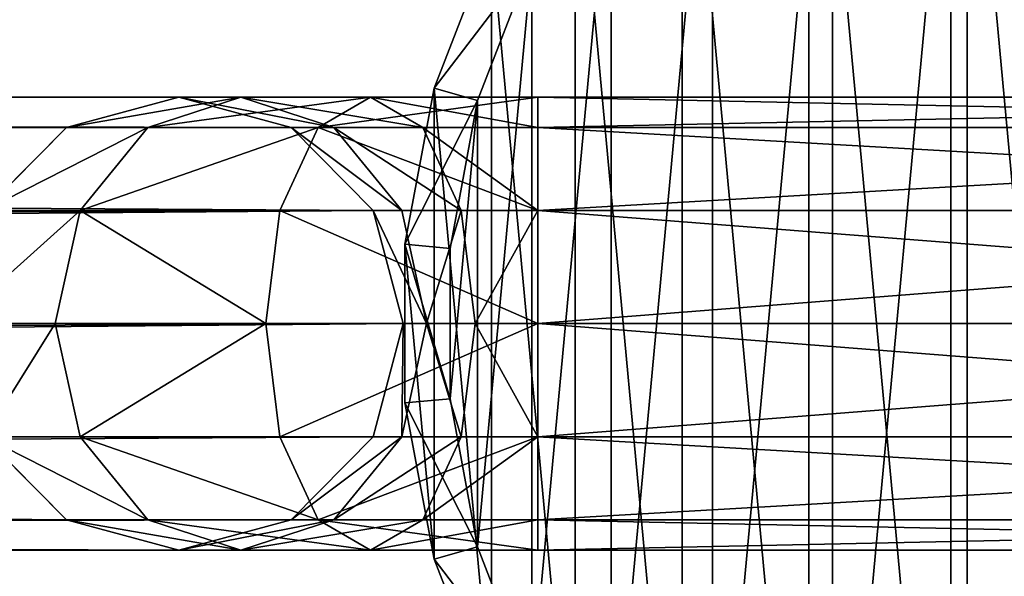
# Model space of a CAD drawing. Extents: x 1 to 199, y -10 to 2.
# Tile 213 of 256: x 65.57 to 66.658, y -4.434 to -3.819. Entities that reach past the tile are written whole.
import ezdxf

# ---------------------------------------------------------------- set-up
doc = ezdxf.new("R2010")
doc.units = 0
doc.header["$LTSCALE"] = 2.54
doc.layers.get('0').update_dxf_attribs({"color": 13, "linetype": 'CONTINUOUS'})

# ---------------------------------------------------------------- blocks, each defined once
blk = doc.blocks.new('SLING-V-10355_STL')
at = {"color": 0}
for p, q in [((66.0912, -3.7312, 131.6377), (66.0279, -3.8947, 131.6377)), ((66.0912, -3.7312, 131.6377), (66.0279, -3.8947, 131.6377)), ((66.0759, -3.9084, 129.2377), (66.1359, -3.7535, 129.2377)), ((66.0759, -3.9084, 129.2377), (66.1359, -3.7535, 129.2377)), ((66.0279, -3.8947, 131.6377), (65.9956, -4.067, 131.6377)), ((66.0279, -3.8947, 131.6377), (65.9956, -4.067, 131.6377)), ((66.0759, -3.9084, 129.2377), (66.0279, -3.8947, 131.6377)), ((66.0759, -3.9084, 129.2377), (66.0279, -3.8947, 131.6377)), ((65.7458, -3.9047, 130.0795), (50.911, -3.9047, 14.571)), ((65.7458, -3.9047, 130.0795), (50.911, -3.9047, 14.571)), ((65.6218, -3.9382, 130.0954), (65.7458, -3.9047, 130.0795)), ((65.6218, -3.9382, 130.0954), (65.7458, -3.9047, 130.0795)), ((65.8144, -3.9047, 130.2573), (65.7118, -3.9382, 130.3288)), ((65.8144, -3.9047, 130.2573), (65.7118, -3.9382, 130.3288)), ((65.7458, -3.9047, 130.0795), (65.8698, -3.9382, 130.0636)), ((65.7458, -3.9047, 130.0795), (65.8698, -3.9382, 130.0636)), ((65.7458, -3.9047, 130.0795), (65.8144, -3.9047, 130.2573)), ((65.7458, -3.9047, 130.0795), (65.8144, -3.9047, 130.2573)), ((65.9169, -3.9382, 130.1858), (65.8144, -3.9047, 130.2573)), ((65.8144, -3.9047, 130.2573), (65.9574, -3.9047, 130.3832)), ((65.8144, -3.9047, 130.2573), (65.9574, -3.9047, 130.3832)), ((65.9169, -3.9382, 130.1858), (65.8144, -3.9047, 130.2573)), ((65.9574, -3.9047, 130.3832), (65.8996, -3.9382, 130.494)), ((65.9574, -3.9047, 130.3832), (65.8996, -3.9382, 130.494)), ((66.0153, -3.9382, 130.2723), (65.9574, -3.9047, 130.3832)), ((65.9574, -3.9047, 130.3832), (66.1425, -3.9047, 130.4285)), ((65.9574, -3.9047, 130.3832), (66.1425, -3.9047, 130.4285)), ((66.0153, -3.9382, 130.2723), (65.9574, -3.9047, 130.3832)), ((66.0454, -4.0716, 129.2377), (66.0759, -3.9084, 129.2377)), ((66.0454, -4.0716, 129.2377), (66.0759, -3.9084, 129.2377)), ((66.1425, -3.9047, 130.4285), (66.1425, -3.9382, 130.3035)), ((66.1425, -3.9382, 130.5535), (66.1425, -3.9047, 130.4285)), ((66.1425, -3.9047, 130.4285), (67.7425, -3.9047, 130.4285)), ((66.1425, -3.9382, 130.5535), (66.1425, -3.9047, 130.4285)), ((66.1425, -3.9047, 130.4285), (66.1425, -3.9382, 130.3035)), ((66.1425, -3.9047, 130.4285), (67.7425, -3.9047, 130.4285)), ((65.6218, -3.9382, 130.0954), (50.786, -3.9382, 14.579)), ((65.6218, -3.9382, 130.0954), (50.786, -3.9382, 14.579)), ((65.8698, -3.9382, 130.0636), (51.036, -3.9382, 14.563)), ((65.8698, -3.9382, 130.0636), (51.036, -3.9382, 14.563)), ((65.531, -4.0297, 130.1071), (65.6218, -3.9382, 130.0954)), ((65.531, -4.0297, 130.1071), (65.6218, -3.9382, 130.0954)), ((65.6218, -3.9382, 130.0954), (65.7118, -3.9382, 130.3288)), ((65.6218, -3.9382, 130.0954), (65.7118, -3.9382, 130.3288)), ((65.7118, -3.9382, 130.3288), (65.6368, -4.0297, 130.3811)), ((65.7118, -3.9382, 130.3288), (65.6368, -4.0297, 130.3811)), ((65.7118, -3.9382, 130.3288), (65.8996, -3.9382, 130.494)), ((65.7118, -3.9382, 130.3288), (65.8996, -3.9382, 130.494)), ((65.8996, -3.9382, 130.494), (65.8573, -4.0297, 130.5751)), ((65.8996, -3.9382, 130.494), (65.8573, -4.0297, 130.5751)), ((65.8698, -3.9382, 130.0636), (65.9605, -4.0297, 130.0519)), ((65.8698, -3.9382, 130.0636), (65.9605, -4.0297, 130.0519)), ((65.8698, -3.9382, 130.0636), (65.9169, -3.9382, 130.1858)), ((65.8698, -3.9382, 130.0636), (65.9169, -3.9382, 130.1858)), ((65.8996, -3.9382, 130.494), (66.1425, -3.9382, 130.5535)), ((65.8996, -3.9382, 130.494), (66.1425, -3.9382, 130.5535)), ((65.992, -4.0297, 130.1335), (65.9169, -3.9382, 130.1858)), ((65.9169, -3.9382, 130.1858), (66.0153, -3.9382, 130.2723)), ((65.9169, -3.9382, 130.1858), (66.0153, -3.9382, 130.2723)), ((65.992, -4.0297, 130.1335), (65.9169, -3.9382, 130.1858)), ((66.0576, -4.0297, 130.1912), (66.0153, -3.9382, 130.2723)), ((66.0153, -3.9382, 130.2723), (66.1425, -3.9382, 130.3035)), ((66.0153, -3.9382, 130.2723), (66.1425, -3.9382, 130.3035)), ((66.0576, -4.0297, 130.1912), (66.0153, -3.9382, 130.2723)), ((66.1425, -3.9382, 130.3035), (66.1425, -4.0297, 130.212)), ((66.1425, -4.0297, 130.645), (66.1425, -3.9382, 130.5535)), ((66.1425, -3.9382, 130.5535), (67.7425, -3.9382, 130.5535)), ((66.1425, -4.0297, 130.645), (66.1425, -3.9382, 130.5535)), ((66.1425, -3.9382, 130.5535), (67.7425, -3.9382, 130.5535)), ((66.1425, -3.9382, 130.3035), (66.1425, -4.0297, 130.212)), ((66.1425, -3.9382, 130.3035), (67.7425, -3.9382, 130.3035)), ((66.1425, -3.9382, 130.3035), (67.7425, -3.9382, 130.3035)), ((65.9605, -4.0297, 130.0519), (51.1275, -4.0297, 14.5572)), ((65.9605, -4.0297, 130.0519), (51.1275, -4.0297, 14.5572)), ((51.1525, -4.09, 14.5556), (65.9605, -4.0297, 130.0519)), ((51.1525, -4.09, 14.5556), (65.9605, -4.0297, 130.0519)), ((51.161, -4.1547, 14.555), (65.9605, -4.0297, 130.0519)), ((51.161, -4.1547, 14.555), (65.9605, -4.0297, 130.0519)), ((65.531, -4.0297, 130.1071), (65.6368, -4.0297, 130.3811)), ((65.531, -4.0297, 130.1071), (65.6368, -4.0297, 130.3811)), ((65.6368, -4.0297, 130.3811), (65.6093, -4.1547, 130.4002)), ((65.6368, -4.0297, 130.3811), (65.6093, -4.1547, 130.4002)), ((65.6368, -4.0297, 130.3811), (65.8573, -4.0297, 130.5751)), ((65.6368, -4.0297, 130.3811), (65.8573, -4.0297, 130.5751)), ((65.8573, -4.0297, 130.5751), (65.8418, -4.1547, 130.6048)), ((65.8573, -4.0297, 130.5751), (65.8418, -4.1547, 130.6048)), ((65.8573, -4.0297, 130.5751), (66.1425, -4.0297, 130.645)), ((65.8573, -4.0297, 130.5751), (66.1425, -4.0297, 130.645)), ((65.9605, -4.0297, 130.0519), (65.9937, -4.1547, 130.0476)), ((65.9605, -4.0297, 130.0519), (65.9937, -4.1547, 130.0476)), ((65.9605, -4.0297, 130.0519), (65.992, -4.0297, 130.1335)), ((65.9605, -4.0297, 130.0519), (65.992, -4.0297, 130.1335)), ((66.0195, -4.1547, 130.1143), (65.992, -4.0297, 130.1335)), ((65.992, -4.0297, 130.1335), (66.0576, -4.0297, 130.1912)), ((65.992, -4.0297, 130.1335), (66.0576, -4.0297, 130.1912)), ((66.0195, -4.1547, 130.1143), (65.992, -4.0297, 130.1335)), ((66.0731, -4.1547, 130.1615), (66.0576, -4.0297, 130.1912)), ((66.0576, -4.0297, 130.1912), (66.1425, -4.0297, 130.212)), ((66.0576, -4.0297, 130.1912), (66.1425, -4.0297, 130.212)), ((66.0731, -4.1547, 130.1615), (66.0576, -4.0297, 130.1912)), ((66.1425, -4.0297, 130.212), (66.1425, -4.1547, 130.1785)), ((66.1425, -4.1547, 130.6785), (66.1425, -4.0297, 130.645)), ((66.1425, -4.0297, 130.645), (67.7425, -4.0297, 130.645)), ((66.1425, -4.1547, 130.6785), (66.1425, -4.0297, 130.645)), ((66.1425, -4.0297, 130.645), (67.7425, -4.0297, 130.645)), ((66.1425, -4.0297, 130.212), (66.1425, -4.1547, 130.1785)), ((66.1425, -4.0297, 130.212), (67.7425, -4.0297, 130.212)), ((66.1425, -4.0297, 130.212), (67.7425, -4.0297, 130.212)), ((65.9956, -4.067, 131.6377), (65.9956, -4.2423, 131.6377)), ((66.0454, -4.0716, 129.2377), (65.9956, -4.067, 131.6377)), ((65.9956, -4.067, 131.6377), (65.9956, -4.2423, 131.6377)), ((66.0454, -4.0716, 129.2377), (65.9956, -4.067, 131.6377)), ((66.0454, -4.2377, 129.2377), (66.0454, -4.0716, 129.2377)), ((66.0454, -4.2377, 129.2377), (66.0454, -4.0716, 129.2377)), ((65.9937, -4.1547, 130.0476), (51.1275, -4.2797, 14.5572)), ((65.9937, -4.1547, 130.0476), (51.1275, -4.2797, 14.5572)), ((51.1525, -4.2194, 14.5556), (65.9937, -4.1547, 130.0476)), ((51.1525, -4.2194, 14.5556), (65.9937, -4.1547, 130.0476)), ((51.161, -4.1547, 14.555), (65.9937, -4.1547, 130.0476)), ((51.161, -4.1547, 14.555), (65.9937, -4.1547, 130.0476)), ((65.4978, -4.1547, 130.1113), (65.6093, -4.1547, 130.4002)), ((65.4978, -4.1547, 130.1113), (65.6093, -4.1547, 130.4002)), ((65.6093, -4.1547, 130.4002), (65.8418, -4.1547, 130.6048)), ((65.6093, -4.1547, 130.4002), (65.8418, -4.1547, 130.6048)), ((65.6093, -4.1547, 130.4002), (65.6368, -4.2797, 130.3811)), ((65.6093, -4.1547, 130.4002), (65.6368, -4.2797, 130.3811)), ((65.8418, -4.1547, 130.6048), (66.1425, -4.1547, 130.6785)), ((65.8418, -4.1547, 130.6048), (66.1425, -4.1547, 130.6785)), ((65.8418, -4.1547, 130.6048), (65.8573, -4.2797, 130.5751)), ((65.8418, -4.1547, 130.6048), (65.8573, -4.2797, 130.5751)), ((65.9937, -4.1547, 130.0476), (65.9605, -4.2797, 130.0519)), ((65.9937, -4.1547, 130.0476), (65.9605, -4.2797, 130.0519)), ((65.992, -4.2797, 130.1335), (66.0195, -4.1547, 130.1143)), ((65.992, -4.2797, 130.1335), (66.0195, -4.1547, 130.1143)), ((66.0195, -4.1547, 130.1143), (65.9937, -4.1547, 130.0476)), ((66.0195, -4.1547, 130.1143), (65.9937, -4.1547, 130.0476)), ((66.0731, -4.1547, 130.1615), (66.0195, -4.1547, 130.1143)), ((66.0731, -4.1547, 130.1615), (66.0195, -4.1547, 130.1143)), ((66.0576, -4.2797, 130.1912), (66.0731, -4.1547, 130.1615)), ((66.0576, -4.2797, 130.1912), (66.0731, -4.1547, 130.1615)), ((66.1425, -4.1547, 130.1785), (66.0731, -4.1547, 130.1615)), ((66.1425, -4.1547, 130.1785), (66.0731, -4.1547, 130.1615)), ((66.1425, -4.2797, 130.645), (66.1425, -4.1547, 130.6785)), ((66.1425, -4.1547, 130.1785), (66.1425, -4.2797, 130.212)), ((66.1425, -4.1547, 130.6785), (67.7425, -4.1547, 130.6785)), ((66.1425, -4.2797, 130.645), (66.1425, -4.1547, 130.6785)), ((66.1425, -4.1547, 130.6785), (67.7425, -4.1547, 130.6785)), ((66.1425, -4.1547, 130.1785), (66.1425, -4.2797, 130.212)), ((66.1425, -4.1547, 130.1785), (67.7425, -4.1547, 130.1785)), ((66.1425, -4.1547, 130.1785), (67.7425, -4.1547, 130.1785)), ((66.0454, -4.2377, 129.2377), (65.9956, -4.2423, 131.6377)), ((66.0454, -4.2377, 129.2377), (65.9956, -4.2423, 131.6377)), ((66.0759, -4.401, 129.2377), (66.0454, -4.2377, 129.2377)), ((66.0759, -4.401, 129.2377), (66.0454, -4.2377, 129.2377)), ((65.9956, -4.2423, 131.6377), (66.0279, -4.4147, 131.6377)), ((65.9956, -4.2423, 131.6377), (66.0279, -4.4147, 131.6377)), ((51.1275, -4.2797, 14.5572), (65.9605, -4.2797, 130.0519)), ((51.1275, -4.2797, 14.5572), (65.9605, -4.2797, 130.0519)), ((65.6218, -4.3712, 130.0954), (65.531, -4.2797, 130.1071)), ((65.531, -4.2797, 130.1071), (65.6368, -4.2797, 130.3811)), ((65.531, -4.2797, 130.1071), (65.6368, -4.2797, 130.3811)), ((65.6218, -4.3712, 130.0954), (65.531, -4.2797, 130.1071)), ((65.6368, -4.2797, 130.3811), (65.8573, -4.2797, 130.5751)), ((65.6368, -4.2797, 130.3811), (65.8573, -4.2797, 130.5751)), ((65.6368, -4.2797, 130.3811), (65.7118, -4.3712, 130.3288)), ((65.6368, -4.2797, 130.3811), (65.7118, -4.3712, 130.3288)), ((65.8573, -4.2797, 130.5751), (66.1425, -4.2797, 130.645)), ((65.8573, -4.2797, 130.5751), (66.1425, -4.2797, 130.645)), ((65.8573, -4.2797, 130.5751), (65.8996, -4.3712, 130.494)), ((65.8573, -4.2797, 130.5751), (65.8996, -4.3712, 130.494)), ((65.9605, -4.2797, 130.0519), (65.8698, -4.3712, 130.0636)), ((65.9605, -4.2797, 130.0519), (65.8698, -4.3712, 130.0636)), ((65.9169, -4.3712, 130.1858), (65.992, -4.2797, 130.1335)), ((65.9169, -4.3712, 130.1858), (65.992, -4.2797, 130.1335)), ((65.9605, -4.2797, 130.0519), (65.992, -4.2797, 130.1335)), ((65.9605, -4.2797, 130.0519), (65.992, -4.2797, 130.1335)), ((65.992, -4.2797, 130.1335), (66.0576, -4.2797, 130.1912)), ((65.992, -4.2797, 130.1335), (66.0576, -4.2797, 130.1912)), ((66.0153, -4.3712, 130.2723), (66.0576, -4.2797, 130.1912)), ((66.0153, -4.3712, 130.2723), (66.0576, -4.2797, 130.1912)), ((66.0576, -4.2797, 130.1912), (66.1425, -4.2797, 130.212)), ((66.0576, -4.2797, 130.1912), (66.1425, -4.2797, 130.212)), ((66.1425, -4.3712, 130.5535), (66.1425, -4.2797, 130.645)), ((66.1425, -4.2797, 130.212), (66.1425, -4.3712, 130.3035)), ((66.1425, -4.2797, 130.645), (67.7425, -4.2797, 130.645)), ((66.1425, -4.3712, 130.5535), (66.1425, -4.2797, 130.645)), ((66.1425, -4.2797, 130.645), (67.7425, -4.2797, 130.645)), ((66.1425, -4.2797, 130.212), (66.1425, -4.3712, 130.3035)), ((66.1425, -4.2797, 130.212), (67.7425, -4.2797, 130.212)), ((66.1425, -4.2797, 130.212), (67.7425, -4.2797, 130.212)), ((50.786, -4.3712, 14.579), (65.6218, -4.3712, 130.0954)), ((50.786, -4.3712, 14.579), (65.6218, -4.3712, 130.0954)), ((51.036, -4.3712, 14.563), (65.8698, -4.3712, 130.0636)), ((51.036, -4.3712, 14.563), (65.8698, -4.3712, 130.0636)), ((65.7458, -4.4047, 130.0795), (65.6218, -4.3712, 130.0954)), ((65.6218, -4.3712, 130.0954), (65.7118, -4.3712, 130.3288)), ((65.6218, -4.3712, 130.0954), (65.7118, -4.3712, 130.3288)), ((65.7458, -4.4047, 130.0795), (65.6218, -4.3712, 130.0954)), ((65.7118, -4.3712, 130.3288), (65.8996, -4.3712, 130.494)), ((65.7118, -4.3712, 130.3288), (65.8996, -4.3712, 130.494)), ((65.7118, -4.3712, 130.3288), (65.8144, -4.4047, 130.2573)), ((65.7118, -4.3712, 130.3288), (65.8144, -4.4047, 130.2573)), ((65.8698, -4.3712, 130.0636), (65.7458, -4.4047, 130.0795)), ((65.8698, -4.3712, 130.0636), (65.7458, -4.4047, 130.0795)), ((65.8144, -4.4047, 130.2573), (65.9169, -4.3712, 130.1858)), ((65.8144, -4.4047, 130.2573), (65.9169, -4.3712, 130.1858)), ((65.8698, -4.3712, 130.0636), (65.9169, -4.3712, 130.1858)), ((65.8698, -4.3712, 130.0636), (65.9169, -4.3712, 130.1858)), ((65.8996, -4.3712, 130.494), (66.1425, -4.3712, 130.5535)), ((65.8996, -4.3712, 130.494), (66.1425, -4.3712, 130.5535)), ((65.8996, -4.3712, 130.494), (65.9574, -4.4047, 130.3832)), ((65.8996, -4.3712, 130.494), (65.9574, -4.4047, 130.3832)), ((65.9169, -4.3712, 130.1858), (66.0153, -4.3712, 130.2723)), ((65.9169, -4.3712, 130.1858), (66.0153, -4.3712, 130.2723)), ((65.9574, -4.4047, 130.3832), (66.0153, -4.3712, 130.2723)), ((65.9574, -4.4047, 130.3832), (66.0153, -4.3712, 130.2723)), ((66.0153, -4.3712, 130.2723), (66.1425, -4.3712, 130.3035)), ((66.0153, -4.3712, 130.2723), (66.1425, -4.3712, 130.3035)), ((66.1425, -4.4047, 130.4285), (66.1425, -4.3712, 130.5535)), ((66.1425, -4.3712, 130.3035), (66.1425, -4.4047, 130.4285)), ((66.1425, -4.3712, 130.5535), (67.7425, -4.3712, 130.5535)), ((66.1425, -4.4047, 130.4285), (66.1425, -4.3712, 130.5535)), ((66.1425, -4.3712, 130.5535), (67.7425, -4.3712, 130.5535)), ((66.1425, -4.3712, 130.3035), (66.1425, -4.4047, 130.4285)), ((66.1425, -4.3712, 130.3035), (67.7425, -4.3712, 130.3035)), ((66.1425, -4.3712, 130.3035), (67.7425, -4.3712, 130.3035)), ((66.0759, -4.401, 129.2377), (66.0279, -4.4147, 131.6377)), ((66.0759, -4.401, 129.2377), (66.0279, -4.4147, 131.6377)), ((66.1359, -4.5559, 129.2377), (66.0759, -4.401, 129.2377)), ((66.1359, -4.5559, 129.2377), (66.0759, -4.401, 129.2377)), ((50.911, -4.4047, 14.571), (65.7458, -4.4047, 130.0795)), ((50.911, -4.4047, 14.571), (65.7458, -4.4047, 130.0795)), ((65.7458, -4.4047, 130.0795), (65.8144, -4.4047, 130.2573)), ((65.7458, -4.4047, 130.0795), (65.8144, -4.4047, 130.2573)), ((65.8144, -4.4047, 130.2573), (65.9574, -4.4047, 130.3832)), ((65.8144, -4.4047, 130.2573), (65.9574, -4.4047, 130.3832)), ((65.9574, -4.4047, 130.3832), (66.1425, -4.4047, 130.4285)), ((65.9574, -4.4047, 130.3832), (66.1425, -4.4047, 130.4285)), ((66.0279, -4.4147, 131.6377), (66.0912, -4.5781, 131.6377)), ((66.0279, -4.4147, 131.6377), (66.0912, -4.5781, 131.6377)), ((66.1425, -4.4047, 130.4285), (67.7425, -4.4047, 130.4285)), ((66.1425, -4.4047, 130.4285), (67.7425, -4.4047, 130.4285))]:
    blk.add_line(p, q, dxfattribs=at)
at = {"color": 18}
mesh = blk.add_polyface(dxfattribs=at)
corners = [(66.0279, -4.4147, 131.6377), (65.9956, -4.067, 131.6377), (65.9956, -4.2423, 131.6377), (66.0279, -3.8947, 131.6377), (66.0912, -4.5781, 131.6377), (66.0912, -3.7312, 131.6377), (66.1835, -4.7272, 131.6377), (66.1835, -3.5822, 131.6377), (66.3016, -4.8567, 131.6377), (66.3016, -3.4526, 131.6377), (66.4415, -4.9624, 131.6377), (66.4415, -3.347, 131.6377), (66.5984, -5.0405, 131.6377), (66.5984, -3.2688, 131.6377), (66.767, -5.0885, 131.6377), (66.767, -3.2209, 131.6377), (66.9416, -5.1047, 131.6377), (66.9416, -3.2047, 131.6377), (67.1161, -5.0885, 131.6377), (67.1161, -3.2209, 131.6377), (67.2848, -5.0405, 131.6377), (67.2848, -3.2688, 131.6377), (67.4417, -4.9624, 131.6377), (67.4417, -3.347, 131.6377), (67.5816, -4.8567, 131.6377), (67.5816, -3.4526, 131.6377), (67.6997, -4.7272, 131.6377), (67.6997, -3.5822, 131.6377), (67.792, -4.5781, 131.6377), (67.792, -3.7312, 131.6377), (67.8553, -4.4147, 131.6377), (67.8553, -3.8947, 131.6377), (67.8875, -4.2423, 131.6377), (67.8875, -4.067, 131.6377)]
mesh.append_faces([[corners[k] for k in face] for face in [(0, 1, 2), (31, 32, 33)]], dxfattribs={"vtx0": -1, "color": 18})
mesh.append_faces([[corners[k] for k in face] for face in [(1, 0, 3), (3, 4, 5), (5, 6, 7), (7, 8, 9), (9, 10, 11), (11, 12, 13), (13, 14, 15), (15, 16, 17), (17, 18, 19), (19, 20, 21), (21, 22, 23), (23, 24, 25), (25, 26, 27), (27, 28, 29), (29, 30, 31)]], dxfattribs={"vtx0": -1, "vtx1": -1, "color": 18})
mesh.append_faces([[corners[k] for k in face] for face in [(3, 0, 4), (5, 4, 6), (7, 6, 8), (9, 8, 10), (11, 10, 12), (13, 12, 14), (15, 14, 16), (17, 16, 18), (19, 18, 20), (21, 20, 22), (23, 22, 24), (25, 24, 26), (27, 26, 28), (29, 28, 30), (31, 30, 32)]], dxfattribs={"vtx0": -1, "vtx2": -1, "color": 18})
mesh = blk.add_polyface(dxfattribs=at)
corners = [(66.0759, -3.9084, 129.2377), (66.0454, -4.2377, 129.2377), (66.0454, -4.0716, 129.2377), (66.0759, -4.401, 129.2377), (66.1359, -3.7535, 129.2377), (66.1359, -4.5559, 129.2377), (66.2234, -3.6123, 129.2377), (66.2234, -4.6971, 129.2377), (66.3353, -3.4896, 129.2377), (66.3353, -4.8198, 129.2377), (66.4678, -3.3895, 129.2377), (66.4678, -4.9199, 129.2377), (66.6165, -3.3155, 129.2377), (66.6165, -4.9939, 129.2377), (66.7762, -3.27, 129.2377), (66.7762, -5.0394, 129.2377), (66.9416, -3.2547, 129.2377), (66.9416, -5.0547, 129.2377), (67.107, -3.27, 129.2377), (67.107, -5.0394, 129.2377), (67.2667, -3.3155, 129.2377), (67.2667, -4.9939, 129.2377), (67.4154, -3.3895, 129.2377), (67.4154, -4.9199, 129.2377), (67.5479, -3.4896, 129.2377), (67.5479, -4.8198, 129.2377), (67.6598, -3.6123, 129.2377), (67.6598, -4.6971, 129.2377), (67.7472, -3.7535, 129.2377), (67.7472, -4.5559, 129.2377), (67.8072, -3.9084, 129.2377), (67.8072, -4.401, 129.2377), (67.8377, -4.0716, 129.2377), (67.8377, -4.2377, 129.2377)]
mesh.append_faces([[corners[k] for k in face] for face in [(0, 1, 2), (31, 32, 33)]], dxfattribs={"vtx0": -1, "color": 18})
mesh.append_faces([[corners[k] for k in face] for face in [(1, 0, 3), (3, 4, 5), (5, 6, 7), (7, 8, 9), (9, 10, 11), (11, 12, 13), (13, 14, 15), (15, 16, 17), (17, 18, 19), (19, 20, 21), (21, 22, 23), (23, 24, 25), (25, 26, 27), (27, 28, 29), (29, 30, 31)]], dxfattribs={"vtx0": -1, "vtx1": -1, "color": 18})
mesh.append_faces([[corners[k] for k in face] for face in [(3, 0, 4), (5, 4, 6), (7, 6, 8), (9, 8, 10), (11, 10, 12), (13, 12, 14), (15, 14, 16), (17, 16, 18), (19, 18, 20), (21, 20, 22), (23, 22, 24), (25, 24, 26), (27, 26, 28), (29, 28, 30), (31, 30, 32)]], dxfattribs={"vtx0": -1, "vtx2": -1, "color": 18})
mesh = blk.add_polyface(dxfattribs=at)
corners = [(66.0279, -3.8947, 131.6377), (66.1359, -3.7535, 129.2377), (66.0759, -3.9084, 129.2377), (66.0912, -3.7312, 131.6377)]
mesh.append_faces([[corners[k] for k in face] for face in [(0, 1, 2), (1, 0, 3)]], dxfattribs={"vtx0": -1, "color": 18})
mesh = blk.add_polyface(dxfattribs=at)
corners = [(65.9956, -4.067, 131.6377), (66.0759, -3.9084, 129.2377), (66.0454, -4.0716, 129.2377), (66.0279, -3.8947, 131.6377)]
mesh.append_faces([[corners[k] for k in face] for face in [(0, 1, 2), (1, 0, 3)]], dxfattribs={"vtx0": -1, "color": 18})
mesh = blk.add_polyface(dxfattribs=at)
corners = [(50.786, -3.9382, 14.579), (65.7458, -3.9047, 130.0795), (50.911, -3.9047, 14.571), (65.6218, -3.9382, 130.0954)]
mesh.append_faces([[corners[k] for k in face] for face in [(0, 1, 2), (1, 0, 3)]], dxfattribs={"vtx0": -1, "color": 18})
mesh = blk.add_polyface(dxfattribs=at)
corners = [(50.911, -3.9047, 14.571), (65.8698, -3.9382, 130.0636), (51.036, -3.9382, 14.563), (65.7458, -3.9047, 130.0795)]
mesh.append_faces([[corners[k] for k in face] for face in [(0, 1, 2), (1, 0, 3)]], dxfattribs={"vtx0": -1, "color": 18})
mesh = blk.add_polyface(dxfattribs=at)
corners = [(65.6218, -3.9382, 130.0954), (65.8144, -3.9047, 130.2573), (65.7458, -3.9047, 130.0795), (65.7118, -3.9382, 130.3288)]
mesh.append_faces([[corners[k] for k in face] for face in [(0, 1, 2), (1, 0, 3)]], dxfattribs={"vtx0": -1, "color": 18})
mesh = blk.add_polyface(dxfattribs=at)
corners = [(65.7118, -3.9382, 130.3288), (65.9574, -3.9047, 130.3832), (65.8144, -3.9047, 130.2573), (65.8996, -3.9382, 130.494)]
mesh.append_faces([[corners[k] for k in face] for face in [(0, 1, 2), (1, 0, 3)]], dxfattribs={"vtx0": -1, "color": 18})
mesh = blk.add_polyface(dxfattribs=at)
corners = [(65.7458, -3.9047, 130.0795), (65.9169, -3.9382, 130.1858), (65.8698, -3.9382, 130.0636), (65.8144, -3.9047, 130.2573)]
mesh.append_faces([[corners[k] for k in face] for face in [(0, 1, 2), (1, 0, 3)]], dxfattribs={"vtx0": -1, "color": 18})
mesh = blk.add_polyface(dxfattribs=at)
corners = [(65.8144, -3.9047, 130.2573), (66.0153, -3.9382, 130.2723), (65.9169, -3.9382, 130.1858), (65.9574, -3.9047, 130.3832)]
mesh.append_faces([[corners[k] for k in face] for face in [(0, 1, 2), (1, 0, 3)]], dxfattribs={"vtx0": -1, "color": 18})
mesh = blk.add_polyface(dxfattribs=at)
corners = [(65.8996, -3.9382, 130.494), (66.1425, -3.9047, 130.4285), (65.9574, -3.9047, 130.3832), (66.1425, -3.9382, 130.5535)]
mesh.append_faces([[corners[k] for k in face] for face in [(0, 1, 2), (1, 0, 3)]], dxfattribs={"vtx0": -1, "color": 18})
mesh = blk.add_polyface(dxfattribs=at)
corners = [(65.9574, -3.9047, 130.3832), (66.1425, -3.9382, 130.3035), (66.0153, -3.9382, 130.2723), (66.1425, -3.9047, 130.4285)]
mesh.append_faces([[corners[k] for k in face] for face in [(0, 1, 2), (1, 0, 3)]], dxfattribs={"vtx0": -1, "color": 18})
mesh = blk.add_polyface(dxfattribs=at)
corners = [(66.1425, -3.9382, 130.5535), (67.7425, -3.9047, 130.4285), (66.1425, -3.9047, 130.4285), (67.7425, -3.9382, 130.5535)]
mesh.append_faces([[corners[k] for k in face] for face in [(0, 1, 2), (1, 0, 3)]], dxfattribs={"vtx0": -1, "color": 18})
mesh = blk.add_polyface(dxfattribs=at)
corners = [(66.1425, -3.9047, 130.4285), (67.7425, -3.9382, 130.3035), (66.1425, -3.9382, 130.3035), (67.7425, -3.9047, 130.4285)]
mesh.append_faces([[corners[k] for k in face] for face in [(0, 1, 2), (1, 0, 3)]], dxfattribs={"vtx0": -1, "color": 18})
mesh = blk.add_polyface(dxfattribs=at)
corners = [(50.6945, -4.0297, 14.5849), (65.6218, -3.9382, 130.0954), (50.786, -3.9382, 14.579), (65.531, -4.0297, 130.1071)]
mesh.append_faces([[corners[k] for k in face] for face in [(0, 1, 2), (1, 0, 3)]], dxfattribs={"vtx0": -1, "color": 18})
mesh = blk.add_polyface(dxfattribs=at)
corners = [(51.036, -3.9382, 14.563), (65.9605, -4.0297, 130.0519), (51.1275, -4.0297, 14.5572), (65.8698, -3.9382, 130.0636)]
mesh.append_faces([[corners[k] for k in face] for face in [(0, 1, 2), (1, 0, 3)]], dxfattribs={"vtx0": -1, "color": 18})
mesh = blk.add_polyface(dxfattribs=at)
corners = [(65.531, -4.0297, 130.1071), (65.7118, -3.9382, 130.3288), (65.6218, -3.9382, 130.0954), (65.6368, -4.0297, 130.3811)]
mesh.append_faces([[corners[k] for k in face] for face in [(0, 1, 2), (1, 0, 3)]], dxfattribs={"vtx0": -1, "color": 18})
mesh = blk.add_polyface(dxfattribs=at)
corners = [(65.6368, -4.0297, 130.3811), (65.8996, -3.9382, 130.494), (65.7118, -3.9382, 130.3288), (65.8573, -4.0297, 130.5751)]
mesh.append_faces([[corners[k] for k in face] for face in [(0, 1, 2), (1, 0, 3)]], dxfattribs={"vtx0": -1, "color": 18})
mesh = blk.add_polyface(dxfattribs=at)
corners = [(66.1425, -4.0297, 130.645), (65.8996, -3.9382, 130.494), (65.8573, -4.0297, 130.5751), (66.1425, -3.9382, 130.5535)]
mesh.append_faces([[corners[k] for k in face] for face in [(0, 1, 2), (1, 0, 3)]], dxfattribs={"vtx0": -1, "color": 18})
mesh = blk.add_polyface(dxfattribs=at)
corners = [(65.8698, -3.9382, 130.0636), (65.992, -4.0297, 130.1335), (65.9605, -4.0297, 130.0519), (65.9169, -3.9382, 130.1858)]
mesh.append_faces([[corners[k] for k in face] for face in [(0, 1, 2), (1, 0, 3)]], dxfattribs={"vtx0": -1, "color": 18})
mesh = blk.add_polyface(dxfattribs=at)
corners = [(65.9169, -3.9382, 130.1858), (66.0576, -4.0297, 130.1912), (65.992, -4.0297, 130.1335), (66.0153, -3.9382, 130.2723)]
mesh.append_faces([[corners[k] for k in face] for face in [(0, 1, 2), (1, 0, 3)]], dxfattribs={"vtx0": -1, "color": 18})
mesh = blk.add_polyface(dxfattribs=at)
corners = [(66.0153, -3.9382, 130.2723), (66.1425, -4.0297, 130.212), (66.0576, -4.0297, 130.1912), (66.1425, -3.9382, 130.3035)]
mesh.append_faces([[corners[k] for k in face] for face in [(0, 1, 2), (1, 0, 3)]], dxfattribs={"vtx0": -1, "color": 18})
mesh = blk.add_polyface(dxfattribs=at)
corners = [(67.7425, -4.0297, 130.645), (66.1425, -3.9382, 130.5535), (66.1425, -4.0297, 130.645), (67.7425, -3.9382, 130.5535)]
mesh.append_faces([[corners[k] for k in face] for face in [(0, 1, 2), (1, 0, 3)]], dxfattribs={"vtx0": -1, "color": 18})
mesh = blk.add_polyface(dxfattribs=at)
corners = [(67.7425, -3.9382, 130.3035), (66.1425, -4.0297, 130.212), (66.1425, -3.9382, 130.3035), (67.7425, -4.0297, 130.212)]
mesh.append_faces([[corners[k] for k in face] for face in [(0, 1, 2), (1, 0, 3)]], dxfattribs={"vtx0": -1, "color": 18})
mesh = blk.add_polyface(dxfattribs=at)
corners = [(65.9605, -4.0297, 130.0519), (51.1525, -4.09, 14.5556), (51.1275, -4.0297, 14.5572)]
mesh.append_faces([[corners[k] for k in face] for face in [(0, 1, 2)]], dxfattribs={"color": 18})
mesh = blk.add_polyface(dxfattribs=at)
corners = [(65.9605, -4.0297, 130.0519), (51.161, -4.1547, 14.555), (51.1525, -4.09, 14.5556)]
mesh.append_faces([[corners[k] for k in face] for face in [(0, 1, 2)]], dxfattribs={"color": 18})
mesh = blk.add_polyface(dxfattribs=at)
corners = [(65.9605, -4.0297, 130.0519), (65.9937, -4.1547, 130.0476), (51.161, -4.1547, 14.555)]
mesh.append_faces([[corners[k] for k in face] for face in [(0, 1, 2)]], dxfattribs={"color": 18})
mesh = blk.add_polyface(dxfattribs=at)
corners = [(65.6368, -4.0297, 130.3811), (65.4978, -4.1547, 130.1113), (65.6093, -4.1547, 130.4002), (65.531, -4.0297, 130.1071)]
mesh.append_faces([[corners[k] for k in face] for face in [(0, 1, 2), (1, 0, 3)]], dxfattribs={"vtx0": -1, "color": 18})
mesh = blk.add_polyface(dxfattribs=at)
corners = [(65.8418, -4.1547, 130.6048), (65.6368, -4.0297, 130.3811), (65.6093, -4.1547, 130.4002), (65.8573, -4.0297, 130.5751)]
mesh.append_faces([[corners[k] for k in face] for face in [(0, 1, 2), (1, 0, 3)]], dxfattribs={"vtx0": -1, "color": 18})
mesh = blk.add_polyface(dxfattribs=at)
corners = [(66.1425, -4.1547, 130.6785), (65.8573, -4.0297, 130.5751), (65.8418, -4.1547, 130.6048), (66.1425, -4.0297, 130.645)]
mesh.append_faces([[corners[k] for k in face] for face in [(0, 1, 2), (1, 0, 3)]], dxfattribs={"vtx0": -1, "color": 18})
mesh = blk.add_polyface(dxfattribs=at)
corners = [(65.9605, -4.0297, 130.0519), (66.0195, -4.1547, 130.1143), (65.9937, -4.1547, 130.0476), (65.992, -4.0297, 130.1335)]
mesh.append_faces([[corners[k] for k in face] for face in [(0, 1, 2), (1, 0, 3)]], dxfattribs={"vtx0": -1, "color": 18})
mesh = blk.add_polyface(dxfattribs=at)
corners = [(66.0576, -4.0297, 130.1912), (66.0195, -4.1547, 130.1143), (65.992, -4.0297, 130.1335), (66.0731, -4.1547, 130.1615)]
mesh.append_faces([[corners[k] for k in face] for face in [(0, 1, 2), (1, 0, 3)]], dxfattribs={"vtx0": -1, "color": 18})
mesh = blk.add_polyface(dxfattribs=at)
corners = [(66.1425, -4.0297, 130.212), (66.0731, -4.1547, 130.1615), (66.0576, -4.0297, 130.1912), (66.1425, -4.1547, 130.1785)]
mesh.append_faces([[corners[k] for k in face] for face in [(0, 1, 2), (1, 0, 3)]], dxfattribs={"vtx0": -1, "color": 18})
mesh = blk.add_polyface(dxfattribs=at)
corners = [(67.7425, -4.1547, 130.6785), (66.1425, -4.0297, 130.645), (66.1425, -4.1547, 130.6785), (67.7425, -4.0297, 130.645)]
mesh.append_faces([[corners[k] for k in face] for face in [(0, 1, 2), (1, 0, 3)]], dxfattribs={"vtx0": -1, "color": 18})
mesh = blk.add_polyface(dxfattribs=at)
corners = [(67.7425, -4.0297, 130.212), (66.1425, -4.1547, 130.1785), (66.1425, -4.0297, 130.212), (67.7425, -4.1547, 130.1785)]
mesh.append_faces([[corners[k] for k in face] for face in [(0, 1, 2), (1, 0, 3)]], dxfattribs={"vtx0": -1, "color": 18})
mesh = blk.add_polyface(dxfattribs=at)
corners = [(65.9956, -4.067, 131.6377), (66.0454, -4.2377, 129.2377), (65.9956, -4.2423, 131.6377), (66.0454, -4.0716, 129.2377)]
mesh.append_faces([[corners[k] for k in face] for face in [(0, 1, 2), (1, 0, 3)]], dxfattribs={"vtx0": -1, "color": 18})
mesh = blk.add_polyface(dxfattribs=at)
corners = [(65.9937, -4.1547, 130.0476), (51.1275, -4.2797, 14.5572), (51.1525, -4.2194, 14.5556)]
mesh.append_faces([[corners[k] for k in face] for face in [(0, 1, 2)]], dxfattribs={"color": 18})
mesh = blk.add_polyface(dxfattribs=at)
corners = [(65.9937, -4.1547, 130.0476), (65.9605, -4.2797, 130.0519), (51.1275, -4.2797, 14.5572)]
mesh.append_faces([[corners[k] for k in face] for face in [(0, 1, 2)]], dxfattribs={"color": 18})
mesh = blk.add_polyface(dxfattribs=at)
corners = [(65.9937, -4.1547, 130.0476), (51.1525, -4.2194, 14.5556), (51.161, -4.1547, 14.555)]
mesh.append_faces([[corners[k] for k in face] for face in [(0, 1, 2)]], dxfattribs={"color": 18})
mesh = blk.add_polyface(dxfattribs=at)
corners = [(65.6093, -4.1547, 130.4002), (65.531, -4.2797, 130.1071), (65.6368, -4.2797, 130.3811), (65.4978, -4.1547, 130.1113)]
mesh.append_faces([[corners[k] for k in face] for face in [(0, 1, 2), (1, 0, 3)]], dxfattribs={"vtx0": -1, "color": 18})
mesh = blk.add_polyface(dxfattribs=at)
corners = [(65.6368, -4.2797, 130.3811), (65.8418, -4.1547, 130.6048), (65.6093, -4.1547, 130.4002), (65.8573, -4.2797, 130.5751)]
mesh.append_faces([[corners[k] for k in face] for face in [(0, 1, 2), (1, 0, 3)]], dxfattribs={"vtx0": -1, "color": 18})
mesh = blk.add_polyface(dxfattribs=at)
corners = [(65.8573, -4.2797, 130.5751), (66.1425, -4.1547, 130.6785), (65.8418, -4.1547, 130.6048), (66.1425, -4.2797, 130.645)]
mesh.append_faces([[corners[k] for k in face] for face in [(0, 1, 2), (1, 0, 3)]], dxfattribs={"vtx0": -1, "color": 18})
mesh = blk.add_polyface(dxfattribs=at)
corners = [(65.9937, -4.1547, 130.0476), (65.992, -4.2797, 130.1335), (65.9605, -4.2797, 130.0519), (66.0195, -4.1547, 130.1143)]
mesh.append_faces([[corners[k] for k in face] for face in [(0, 1, 2), (1, 0, 3)]], dxfattribs={"vtx0": -1, "color": 18})
mesh = blk.add_polyface(dxfattribs=at)
corners = [(66.0195, -4.1547, 130.1143), (66.0576, -4.2797, 130.1912), (65.992, -4.2797, 130.1335), (66.0731, -4.1547, 130.1615)]
mesh.append_faces([[corners[k] for k in face] for face in [(0, 1, 2), (1, 0, 3)]], dxfattribs={"vtx0": -1, "color": 18})
mesh = blk.add_polyface(dxfattribs=at)
corners = [(66.0731, -4.1547, 130.1615), (66.1425, -4.2797, 130.212), (66.0576, -4.2797, 130.1912), (66.1425, -4.1547, 130.1785)]
mesh.append_faces([[corners[k] for k in face] for face in [(0, 1, 2), (1, 0, 3)]], dxfattribs={"vtx0": -1, "color": 18})
mesh = blk.add_polyface(dxfattribs=at)
corners = [(67.7425, -4.2797, 130.645), (66.1425, -4.1547, 130.6785), (66.1425, -4.2797, 130.645), (67.7425, -4.1547, 130.6785)]
mesh.append_faces([[corners[k] for k in face] for face in [(0, 1, 2), (1, 0, 3)]], dxfattribs={"vtx0": -1, "color": 18})
mesh = blk.add_polyface(dxfattribs=at)
corners = [(67.7425, -4.1547, 130.1785), (66.1425, -4.2797, 130.212), (66.1425, -4.1547, 130.1785), (67.7425, -4.2797, 130.212)]
mesh.append_faces([[corners[k] for k in face] for face in [(0, 1, 2), (1, 0, 3)]], dxfattribs={"vtx0": -1, "color": 18})
mesh = blk.add_polyface(dxfattribs=at)
corners = [(65.9956, -4.2423, 131.6377), (66.0759, -4.401, 129.2377), (66.0279, -4.4147, 131.6377), (66.0454, -4.2377, 129.2377)]
mesh.append_faces([[corners[k] for k in face] for face in [(0, 1, 2), (1, 0, 3)]], dxfattribs={"vtx0": -1, "color": 18})
mesh = blk.add_polyface(dxfattribs=at)
corners = [(65.6218, -4.3712, 130.0954), (50.6945, -4.2797, 14.5849), (50.786, -4.3712, 14.579), (65.531, -4.2797, 130.1071)]
mesh.append_faces([[corners[k] for k in face] for face in [(0, 1, 2), (1, 0, 3)]], dxfattribs={"vtx0": -1, "color": 18})
mesh = blk.add_polyface(dxfattribs=at)
corners = [(65.9605, -4.2797, 130.0519), (51.036, -4.3712, 14.563), (51.1275, -4.2797, 14.5572), (65.8698, -4.3712, 130.0636)]
mesh.append_faces([[corners[k] for k in face] for face in [(0, 1, 2), (1, 0, 3)]], dxfattribs={"vtx0": -1, "color": 18})
mesh = blk.add_polyface(dxfattribs=at)
corners = [(65.7118, -4.3712, 130.3288), (65.531, -4.2797, 130.1071), (65.6218, -4.3712, 130.0954), (65.6368, -4.2797, 130.3811)]
mesh.append_faces([[corners[k] for k in face] for face in [(0, 1, 2), (1, 0, 3)]], dxfattribs={"vtx0": -1, "color": 18})
mesh = blk.add_polyface(dxfattribs=at)
corners = [(65.8996, -4.3712, 130.494), (65.6368, -4.2797, 130.3811), (65.7118, -4.3712, 130.3288), (65.8573, -4.2797, 130.5751)]
mesh.append_faces([[corners[k] for k in face] for face in [(0, 1, 2), (1, 0, 3)]], dxfattribs={"vtx0": -1, "color": 18})
mesh = blk.add_polyface(dxfattribs=at)
corners = [(65.8996, -4.3712, 130.494), (66.1425, -4.2797, 130.645), (65.8573, -4.2797, 130.5751), (66.1425, -4.3712, 130.5535)]
mesh.append_faces([[corners[k] for k in face] for face in [(0, 1, 2), (1, 0, 3)]], dxfattribs={"vtx0": -1, "color": 18})
mesh = blk.add_polyface(dxfattribs=at)
corners = [(65.992, -4.2797, 130.1335), (65.8698, -4.3712, 130.0636), (65.9605, -4.2797, 130.0519), (65.9169, -4.3712, 130.1858)]
mesh.append_faces([[corners[k] for k in face] for face in [(0, 1, 2), (1, 0, 3)]], dxfattribs={"vtx0": -1, "color": 18})
mesh = blk.add_polyface(dxfattribs=at)
corners = [(66.0576, -4.2797, 130.1912), (65.9169, -4.3712, 130.1858), (65.992, -4.2797, 130.1335), (66.0153, -4.3712, 130.2723)]
mesh.append_faces([[corners[k] for k in face] for face in [(0, 1, 2), (1, 0, 3)]], dxfattribs={"vtx0": -1, "color": 18})
mesh = blk.add_polyface(dxfattribs=at)
corners = [(66.1425, -4.2797, 130.212), (66.0153, -4.3712, 130.2723), (66.0576, -4.2797, 130.1912), (66.1425, -4.3712, 130.3035)]
mesh.append_faces([[corners[k] for k in face] for face in [(0, 1, 2), (1, 0, 3)]], dxfattribs={"vtx0": -1, "color": 18})
mesh = blk.add_polyface(dxfattribs=at)
corners = [(67.7425, -4.3712, 130.5535), (66.1425, -4.2797, 130.645), (66.1425, -4.3712, 130.5535), (67.7425, -4.2797, 130.645)]
mesh.append_faces([[corners[k] for k in face] for face in [(0, 1, 2), (1, 0, 3)]], dxfattribs={"vtx0": -1, "color": 18})
mesh = blk.add_polyface(dxfattribs=at)
corners = [(67.7425, -4.2797, 130.212), (66.1425, -4.3712, 130.3035), (66.1425, -4.2797, 130.212), (67.7425, -4.3712, 130.3035)]
mesh.append_faces([[corners[k] for k in face] for face in [(0, 1, 2), (1, 0, 3)]], dxfattribs={"vtx0": -1, "color": 18})
mesh = blk.add_polyface(dxfattribs=at)
corners = [(65.7458, -4.4047, 130.0795), (50.786, -4.3712, 14.579), (50.911, -4.4047, 14.571), (65.6218, -4.3712, 130.0954)]
mesh.append_faces([[corners[k] for k in face] for face in [(0, 1, 2), (1, 0, 3)]], dxfattribs={"vtx0": -1, "color": 18})
mesh = blk.add_polyface(dxfattribs=at)
corners = [(65.8698, -4.3712, 130.0636), (50.911, -4.4047, 14.571), (51.036, -4.3712, 14.563), (65.7458, -4.4047, 130.0795)]
mesh.append_faces([[corners[k] for k in face] for face in [(0, 1, 2), (1, 0, 3)]], dxfattribs={"vtx0": -1, "color": 18})
mesh = blk.add_polyface(dxfattribs=at)
corners = [(65.8144, -4.4047, 130.2573), (65.6218, -4.3712, 130.0954), (65.7458, -4.4047, 130.0795), (65.7118, -4.3712, 130.3288)]
mesh.append_faces([[corners[k] for k in face] for face in [(0, 1, 2), (1, 0, 3)]], dxfattribs={"vtx0": -1, "color": 18})
mesh = blk.add_polyface(dxfattribs=at)
corners = [(65.9574, -4.4047, 130.3832), (65.7118, -4.3712, 130.3288), (65.8144, -4.4047, 130.2573), (65.8996, -4.3712, 130.494)]
mesh.append_faces([[corners[k] for k in face] for face in [(0, 1, 2), (1, 0, 3)]], dxfattribs={"vtx0": -1, "color": 18})
mesh = blk.add_polyface(dxfattribs=at)
corners = [(65.9169, -4.3712, 130.1858), (65.7458, -4.4047, 130.0795), (65.8698, -4.3712, 130.0636), (65.8144, -4.4047, 130.2573)]
mesh.append_faces([[corners[k] for k in face] for face in [(0, 1, 2), (1, 0, 3)]], dxfattribs={"vtx0": -1, "color": 18})
mesh = blk.add_polyface(dxfattribs=at)
corners = [(66.0153, -4.3712, 130.2723), (65.8144, -4.4047, 130.2573), (65.9169, -4.3712, 130.1858), (65.9574, -4.4047, 130.3832)]
mesh.append_faces([[corners[k] for k in face] for face in [(0, 1, 2), (1, 0, 3)]], dxfattribs={"vtx0": -1, "color": 18})
mesh = blk.add_polyface(dxfattribs=at)
corners = [(66.1425, -4.4047, 130.4285), (65.8996, -4.3712, 130.494), (65.9574, -4.4047, 130.3832), (66.1425, -4.3712, 130.5535)]
mesh.append_faces([[corners[k] for k in face] for face in [(0, 1, 2), (1, 0, 3)]], dxfattribs={"vtx0": -1, "color": 18})
mesh = blk.add_polyface(dxfattribs=at)
corners = [(66.1425, -4.3712, 130.3035), (65.9574, -4.4047, 130.3832), (66.0153, -4.3712, 130.2723), (66.1425, -4.4047, 130.4285)]
mesh.append_faces([[corners[k] for k in face] for face in [(0, 1, 2), (1, 0, 3)]], dxfattribs={"vtx0": -1, "color": 18})
mesh = blk.add_polyface(dxfattribs=at)
corners = [(67.7425, -4.3712, 130.5535), (66.1425, -4.4047, 130.4285), (67.7425, -4.4047, 130.4285), (66.1425, -4.3712, 130.5535)]
mesh.append_faces([[corners[k] for k in face] for face in [(0, 1, 2), (1, 0, 3)]], dxfattribs={"vtx0": -1, "color": 18})
mesh = blk.add_polyface(dxfattribs=at)
corners = [(67.7425, -4.4047, 130.4285), (66.1425, -4.3712, 130.3035), (67.7425, -4.3712, 130.3035), (66.1425, -4.4047, 130.4285)]
mesh.append_faces([[corners[k] for k in face] for face in [(0, 1, 2), (1, 0, 3)]], dxfattribs={"vtx0": -1, "color": 18})
mesh = blk.add_polyface(dxfattribs=at)
corners = [(66.0279, -4.4147, 131.6377), (66.1359, -4.5559, 129.2377), (66.0912, -4.5781, 131.6377), (66.0759, -4.401, 129.2377)]
mesh.append_faces([[corners[k] for k in face] for face in [(0, 1, 2), (1, 0, 3)]], dxfattribs={"vtx0": -1, "color": 18})

msp = doc.modelspace()

# ---------------------------------------------------------------- block references
at = {"color": 0}
msp.add_blockref('SLING-V-10355_STL', (0, 0), dxfattribs=at)

doc.saveas('drawing.dxf')
